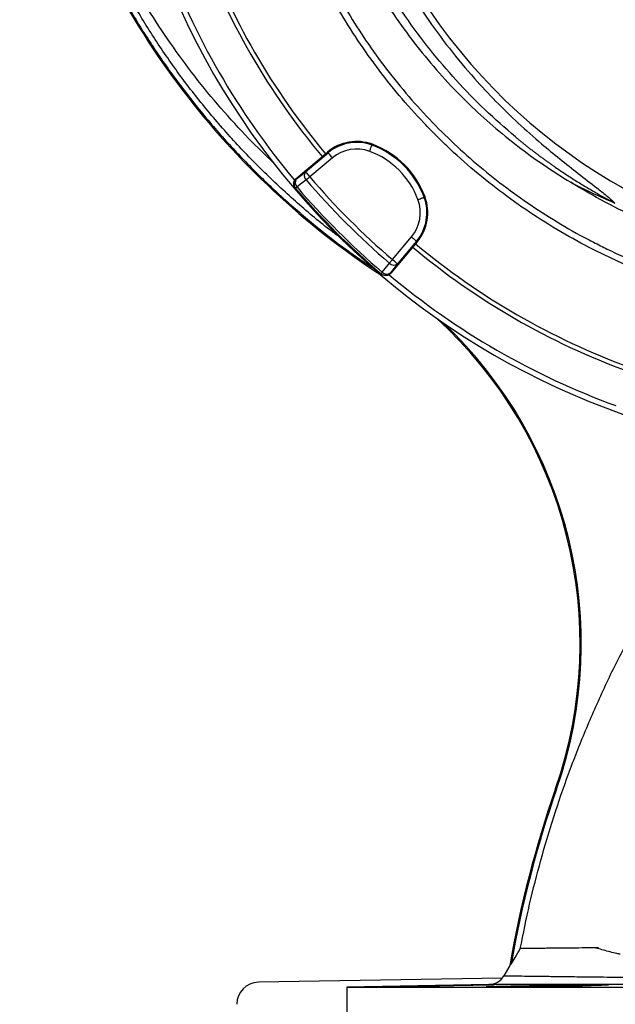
# Model space of a CAD drawing. Header units: millimetres. Extents: x 2629 to 4444, y 1692 to 5472.
# Tile 8 of 22: x 2629 to 3169, y 3353 to 4246. Entities that reach past the tile are written whole.
import ezdxf

# ---------------------------------------------------------------- set-up
doc = ezdxf.new("R2010")
doc.units = ezdxf.units.MM
doc.header["$LTSCALE"] = 2

msp = doc.modelspace()

# ---------------------------------------------------------------- linework, layer by layer
at = {"color": 7, "linetype": 'Continuous', "lineweight": 25}
for p, q in [((2948.9, 4133.25), (2948.6, 4132.46)), ((2879.62, 4102.2), (2906.42, 4124.69)), ((2888.2, 4108.3), (2908.78, 4125.56)), ((2912.63, 4120.97), (2892.06, 4103.7)), ((2906.42, 4124.69), (2908.24, 4126.21)), ((2908.24, 4126.21), (2908.78, 4125.56)), ((2879.62, 4102.2), (2879.93, 4101.84)), ((2878.91, 4093.71), (2879.22, 4093.35)), ((2996.7, 4085.45), (2995.91, 4085.15)), ((2967.15, 4028.61), (2984.42, 4049.19)), ((2988.14, 4042.97), (2965.65, 4016.17)), ((2989.01, 4045.33), (2971.75, 4024.75)), ((2989.66, 4044.79), (2988.14, 4042.97)), ((2989.66, 4044.79), (2989.01, 4045.33)), ((2956.8, 4015.77), (2957.16, 4015.46)), ((2965.28, 4016.48), (2965.65, 4016.17)), ((3116.19, 3548.09), (3115.2, 3548.44)), ((3073.68, 3387.89), (3068.31, 3378.59)), ((3066.92, 3376.55), (2845.44, 3372.68)), ((3054.74, 3370.59), (2925.79, 3368.34)), ((3004.3, 3369.61), (3004.3, 3369.19)), ((3091.34, 3369.61), (3091.34, 3368.47)), ((2925.79, 3368.34), (2925.79, 3300.34)), ((2925.79, 3368.34), (3885.79, 3368.34))]:
    msp.add_line(p, q, dxfattribs=at)
at = {"color": 8, "linetype": 'Continuous', "lineweight": 25}
msp.add_line((2956.47, 4014.74), (2956.47, 4014.74), dxfattribs=at)
at = {"color": 7, "linetype": 'Continuous', "lineweight": 25, "flags": 128}
for points in [[(2946.52, 4126.84), (2946.91, 4127.91), (2947.3, 4128.95), (2947.65, 4129.9), (2947.97, 4130.75), (2948.23, 4131.45), (2948.42, 4131.98), (2948.55, 4132.32), (2948.6, 4132.46)], [(2912.63, 4120.97), (2911.9, 4121.85), (2911.19, 4122.69), (2910.53, 4123.47), (2909.96, 4124.16), (2909.48, 4124.74), (2909.11, 4125.17), (2908.88, 4125.45), (2908.78, 4125.56)], [(2879.93, 4101.84), (2883.98, 4105), (2888.2, 4108.3)], [(2888.2, 4108.3), (2888.3, 4108.18), (2888.53, 4107.9), (2888.9, 4107.47), (2889.38, 4106.9), (2889.96, 4106.21), (2890.61, 4105.43), (2891.32, 4104.58), (2892.06, 4103.7)], [(2888.83, 4100.95), (2889.16, 4101.23), (2889.52, 4101.54), (2889.91, 4101.87), (2890.31, 4102.21), (2890.73, 4102.57), (2891.17, 4102.94), (2891.61, 4103.32), (2892.06, 4103.7)], [(2879.22, 4093.35), (2879.24, 4093.37), (2879.31, 4093.42), (2879.42, 4093.52), (2879.57, 4093.65), (2879.76, 4093.81), (2879.99, 4094.01), (2880.26, 4094.23), (2880.56, 4094.49)], [(2888.83, 4100.95), (2882.14, 4095.72), (2880.56, 4094.49)], [(2990.29, 4083.07), (2991.36, 4083.47), (2992.39, 4083.85), (2993.35, 4084.2), (2994.2, 4084.52), (2994.9, 4084.78), (2995.43, 4084.97), (2995.77, 4085.1), (2995.91, 4085.15)], [(2984.42, 4049.19), (2985.3, 4048.45), (2986.14, 4047.74), (2986.92, 4047.09), (2987.61, 4046.51), (2988.18, 4046.03), (2988.62, 4045.66), (2988.9, 4045.43), (2989.01, 4045.33)], [(2957.94, 4017.11), (2963.16, 4023.8), (2964.4, 4025.38)], [(2964.4, 4025.38), (2964.68, 4025.71), (2964.99, 4026.07), (2965.32, 4026.46), (2965.66, 4026.86), (2966.02, 4027.28), (2966.39, 4027.72), (2966.77, 4028.16), (2967.15, 4028.61)], [(2971.75, 4024.75), (2968.45, 4020.53), (2965.28, 4016.48)], [(2971.75, 4024.75), (2971.63, 4024.85), (2971.35, 4025.09), (2970.92, 4025.45), (2970.35, 4025.93), (2969.66, 4026.51), (2968.87, 4027.16), (2968.03, 4027.87), (2967.15, 4028.61)], [(2956.8, 4015.77), (2956.82, 4015.79), (2956.87, 4015.86), (2956.97, 4015.97), (2957.09, 4016.12), (2957.26, 4016.31), (2957.45, 4016.54), (2957.68, 4016.81), (2957.94, 4017.11)]]:
    msp.add_lwpolyline(points, dxfattribs=at)
at = {"color": 7, "linetype": 'Continuous', "lineweight": 25}
for centre, radius, start, end in [((3405.79, 4542.34), 693, 181.57108, 267.02226), ((3405.79, 4542.34), 655, 200.09164, 219.90836), ((3405.79, 4542.34), 651, 200.0922, 219.9078), ((3405.79, 4542.34), 688, 200.05764, 219.93679), ((3434.94, 4551.54), 526, 209.38318, 262.34866), ((2934.62, 4094.77), 41.05, 69.65135, 130), ((2934.62, 4094.77), 40.2, 69.65135, 130), ((2934.62, 4094.77), 34.21, 69.65135, 130), ((2920.71, 4057.26), 80.2, 20.34865, 69.65135), ((2920.71, 4057.26), 81.05, 20.34865, 69.65135), ((2920.71, 4057.26), 74.21, 20.34865, 69.65135), ((2892.63, 4104.97), 5.53, 143.10253, 226.66402), ((3405.79, 4542.34), 675.51, 220.49145, 229.50855), ((2883.79, 4097.24), 6, 129.98333, 220.43497), ((2884.36, 4098.51), 5.53, 143.09665, 226.64413), ((3405.79, 4542.34), 692, 220.45336, 229.54664), ((3405.79, 4542.34), 690.24, 220.45336, 229.54664), ((3405.79, 4542.34), 679.76, 220.49145, 229.50855), ((2958.22, 4071.17), 40.2, 320, 20.34865), ((2958.22, 4071.17), 41.05, 320, 20.34865), ((2958.22, 4071.17), 34.21, 320, 20.34865), ((3405.79, 4542.34), 655, 230.09164, 249.90836), ((3405.79, 4542.34), 651, 230.0922, 249.9078), ((2968.42, 4029.18), 5.53, 223.33598, 306.89747), ((2960.69, 4020.34), 6, 229.56503, 320.01667), ((2961.96, 4020.91), 5.53, 223.35587, 306.90335), ((3405.79, 4542.34), 688, 230.06217, 249.93742), ((2737.46, 3680.02), 400, 340.79408, 47.64458), ((2737.46, 3680.02), 401.05, 340.79408, 46.58547), ((4068.98, 3216.18), 1010, 160.79408, 170.21179), ((4068.98, 3216.18), 1008.95, 160.79408, 170.13712), ((3054.46, 3386.59), 16, 271, 330), ((2845.79, 3352.69), 20, 91, 180)]:
    msp.add_arc(centre, radius, start, end, dxfattribs=at)
msp.add_ellipse((3434.94, 4744.31), major_axis=(0, 719.45), ratio=0.963433, start_param=2.684346, end_param=2.747955, dxfattribs=at)
for points, knots in [([(3405.17, 5467.22), (3364.23, 5462.98), (3323.48, 5456), (3263.09, 5441.4), (3243.09, 5435.85), (3203.39, 5423.36), (3183.73, 5416.41), (3125.85, 5393.48), (3088.57, 5375.43), (3017.16, 5334.23), (2983.05, 5311.08), (2918.44, 5259.97), (2887.93, 5231.99), (2831.16, 5171.7), (2804.91, 5139.43), (2757.48, 5071.38), (2736.29, 5035.61), (2699.39, 4961.58), (2683.71, 4923.35), (2658.11, 4845.1), (2648.17, 4805.07), (2634.17, 4723.72), (2630.12, 4682.42), (2628.87, 4630.43), (2628.8, 4620), (2629.12, 4599.17), (2629.5, 4588.79), (2631.31, 4557.75), (2633.4, 4537.2), (2642.25, 4476.14), (2651.57, 4436.22), (2689.14, 4320.05), (2727.03, 4247.37), (2801.42, 4149.74), (2829.11, 4119.12), (2889.36, 4062.89), (2921.94, 4037.3), (2956.47, 4014.74)], [0, 0, 0, 0, 0.0625, 0.0625, 0.09375, 0.09375, 0.125, 0.125, 0.1875, 0.1875, 0.25, 0.25, 0.3125, 0.3125, 0.375, 0.375, 0.4375, 0.4375, 0.5, 0.5, 0.5625, 0.5625, 0.625, 0.625, 0.640625, 0.640625, 0.65625, 0.65625, 0.6875, 0.6875, 0.75, 0.75, 0.875, 0.875, 0.9375, 0.9375, 1, 1, 1, 1]), ([(3405.27, 5466.18), (3389.08, 5464.25), (3359.84, 5460.78), (3317.91, 5453.15), (3279.41, 5444.59), (3241.3, 5434.33), (3203.69, 5422.43), (3168.78, 5409.63), (3136.54, 5396.22), (3106.86, 5382.52), (3077.74, 5367.68), (3049.21, 5351.74), (3021.32, 5334.7), (2994.1, 5316.61), (2967.6, 5297.47), (2941.87, 5277.32), (2913.29, 5253.12), (2882.4, 5224.33), (2849.84, 5190.45), (2819.22, 5154.85), (2790.66, 5117.64), (2764.22, 5078.93), (2739.95, 5038.82), (2717.95, 4997.43), (2698.26, 4954.89), (2680.94, 4911.33), (2666.08, 4866.87), (2653.71, 4821.65), (2644.67, 4779.68), (2638.33, 4741.23), (2633.7, 4703.5), (2630.55, 4662.61), (2629.49, 4618.64), (2630.89, 4575.96), (2634.68, 4534.73), (2640.54, 4495.04), (2648.6, 4455.73), (2658.82, 4416.94), (2671.16, 4378.76), (2685.56, 4341.41), (2701.99, 4304.98), (2720.37, 4269.59), (2740.68, 4235.27), (2762.87, 4202.14), (2786.85, 4170.28), (2812.18, 4140.21), (2838.71, 4111.96), (2866.29, 4085.48), (2895.28, 4060.53), (2922.9, 4038.89), (2941.36, 4026.36), (2949.28, 4020.99)], [0, 0, 0, 0, 0.024886, 0.044924, 0.064991, 0.085066, 0.105129, 0.125163, 0.141782, 0.158408, 0.175027, 0.191645, 0.20827, 0.224889, 0.241508, 0.258134, 0.274753, 0.298636, 0.322538, 0.346421, 0.370247, 0.394092, 0.417918, 0.441744, 0.465588, 0.489413, 0.513239, 0.537084, 0.56091, 0.578723, 0.596537, 0.618897, 0.641273, 0.663628, 0.684019, 0.704427, 0.724819, 0.74521, 0.765617, 0.786008, 0.806277, 0.826562, 0.846831, 0.867099, 0.887383, 0.907651, 0.927056, 0.946502, 0.96596, 0.985404, 1, 1, 1, 1]), ([(2918.86, 4049.3), (2915.96, 4051.42), (2902.17, 4061.51), (2878.88, 4081.42), (2849.12, 4108.96), (2821.05, 4138.24), (2794.67, 4168.96), (2770.1, 4201.05), (2747.43, 4234.48), (2726.69, 4269.19), (2707.9, 4305.06), (2691.13, 4341.92), (2676.47, 4379.6), (2664, 4417.92), (2653.8, 4456.82), (2645.84, 4496.23), (2640.06, 4536.08), (2636.44, 4576.18), (2634.96, 4616.37), (2635.64, 4656.81), (2638.41, 4697.45), (2643.17, 4738.25), (2649.92, 4778.81), (2658.62, 4819), (2669.25, 4858.68), (2682.42, 4899.71), (2698.52, 4941.94), (2717.86, 4985.16), (2739.6, 5027.3), (2763.66, 5068.16), (2789.91, 5107.56), (2818.29, 5145.34), (2848.8, 5181.41), (2881.32, 5215.76), (2915.75, 5248.3), (2951.93, 5278.88), (2989.71, 5307.35), (3028.82, 5333.49), (3069.17, 5357.26), (3110.6, 5378.69), (3152.18, 5397.37), (3193.75, 5413.42), (3235.11, 5427.04), (3277.15, 5438.65), (3319.69, 5448.19), (3362.58, 5455.84), (3391.4, 5459.24), (3405.79, 5460.94)], [0, 0, 0, 0, 0.005629, 0.026809, 0.048024, 0.06924, 0.090423, 0.111538, 0.132619, 0.153767, 0.174949, 0.196132, 0.217281, 0.238362, 0.259327, 0.280352, 0.301412, 0.322477, 0.343513, 0.364485, 0.385918, 0.407402, 0.428911, 0.450421, 0.471904, 0.493337, 0.518022, 0.542785, 0.567587, 0.592389, 0.617152, 0.641836, 0.6665, 0.691241, 0.716021, 0.740801, 0.765541, 0.790204, 0.814584, 0.838982, 0.863362, 0.886087, 0.908864, 0.931671, 0.954482, 0.977268, 1, 1, 1, 1]), ([(3283.79, 3989.48), (3261.76, 3994.36), (3240.17, 4000.52), (3208.42, 4011.66), (3197.94, 4015.68), (3182.38, 4022.21), (3177.22, 4024.46), (3166.96, 4029.13), (3161.87, 4031.54), (3136.66, 4043.92), (3117.26, 4054.94), (3079.93, 4079.13), (3062, 4092.31), (3036.23, 4113.72), (3027.82, 4121.13), (3015.5, 4132.66), (3011.43, 4136.58), (3003.45, 4144.51), (2999.53, 4148.52), (2980.26, 4168.85), (2965.91, 4185.91), (2939.32, 4221.56), (2927.08, 4240.16), (2913.11, 4264.39), (2910.39, 4269.29), (2905.07, 4279.18), (2902.48, 4284.18), (2894.92, 4299.31), (2890.21, 4309.5), (2877.02, 4340.34), (2869.5, 4361.29), (2856.95, 4403.96), (2851.92, 4425.68), (2847.24, 4453.32), (2846.39, 4458.87), (2845.22, 4467.24), (2844.86, 4470.03), (2844.16, 4475.63), (2843.84, 4478.42), (2842.32, 4492.41), (2841.44, 4503.61), (2839.8, 4537.24), (2840.04, 4559.68), (2842.02, 4587.79), (2842.51, 4593.41), (2843.63, 4604.59), (2844.28, 4610.17), (2846.46, 4626.83), (2848.24, 4637.85), (2854.53, 4670.69), (2860, 4692.27), (2870.14, 4724.17), (2873.83, 4734.72), (2879.87, 4750.43), (2881.96, 4755.65), (2886.32, 4766.04), (2888.57, 4771.21), (2900.22, 4796.85), (2910.73, 4816.75), (2922.44, 4836.03)], [0, 0, 0, 0, 0.0625, 0.0625, 0.09375, 0.09375, 0.109375, 0.109375, 0.125, 0.125, 0.1875, 0.1875, 0.25, 0.25, 0.28125, 0.28125, 0.296875, 0.296875, 0.3125, 0.3125, 0.375, 0.375, 0.4375, 0.4375, 0.453125, 0.453125, 0.46875, 0.46875, 0.5, 0.5, 0.5625, 0.5625, 0.625, 0.625, 0.640625, 0.640625, 0.648437, 0.648437, 0.65625, 0.65625, 0.6875, 0.6875, 0.75, 0.75, 0.765625, 0.765625, 0.78125, 0.78125, 0.8125, 0.8125, 0.875, 0.875, 0.90625, 0.90625, 0.921875, 0.921875, 0.9375, 0.9375, 1, 1, 1, 1]), ([(2927.56, 4832.92), (2924.17, 4827.22), (2917.41, 4815.82), (2908.02, 4798.24), (2899.21, 4780.34), (2889.7, 4759.11), (2879.93, 4734.43), (2870.45, 4706.17), (2862.42, 4677.19), (2855.91, 4647.55), (2850.98, 4617.35), (2847.76, 4587.44), (2846.17, 4557.94), (2846.12, 4528.82), (2847.58, 4499.63), (2850.64, 4469.88), (2855.4, 4439.75), (2861.93, 4409.37), (2870.22, 4379.1), (2880.3, 4349.06), (2892.18, 4319.37), (2905.6, 4290.67), (2920.48, 4263.04), (2936.7, 4236.53), (2954.54, 4210.72), (2973.99, 4185.71), (2995.02, 4161.62), (3017.19, 4138.98), (3040.37, 4117.83), (3064.46, 4098.19), (3089.83, 4079.69), (3116.52, 4062.65), (3136.64, 4050.85), (3148, 4045.3), (3149.78, 4044.44)], [0, 0, 0, 0, 0.021642, 0.043284, 0.065035, 0.086787, 0.11921, 0.151655, 0.184077, 0.217365, 0.250679, 0.283967, 0.31553, 0.347092, 0.379001, 0.410909, 0.444709, 0.478535, 0.512336, 0.547119, 0.58193, 0.616713, 0.650512, 0.684338, 0.718137, 0.752918, 0.787726, 0.822507, 0.856312, 0.890142, 0.923947, 0.958735, 0.993552, 1, 1, 1, 1]), ([(2972.02, 4291.32), (2974.08, 4287.47), (2981.82, 4273.04), (2997.35, 4249.25), (3018.44, 4220.14), (3039.86, 4194.52), (3060.94, 4172.04), (3081.24, 4152.34), (3100.68, 4135.07), (3118.98, 4119.97), (3135.85, 4106.73), (3150.01, 4095.82), (3161.26, 4087), (3166.48, 4082.26), (3169.09, 4079.88)], [0, 0, 0, 0, 0.044896, 0.168274, 0.291529, 0.41438, 0.511255, 0.608188, 0.705076, 0.778604, 0.852133, 0.925835, 0.962948, 1, 1, 1, 1]), ([(2949.61, 4280.87), (2952.2, 4276.39), (2960.04, 4262.83), (2974.89, 4241.17), (2993.97, 4215.98), (3014.61, 4192.02), (3036.05, 4169.98), (3058.14, 4149.82), (3080.69, 4131.47), (3104.22, 4114.27), (3120.7, 4103.93), (3128.94, 4098.77)], [0, 0, 0, 0, 0.060559, 0.183547, 0.306514, 0.429249, 0.551564, 0.663586, 0.775786, 0.887983, 1, 1, 1, 1]), ([(3078.83, 4139.91), (3069.44, 4148.06), (3050.66, 4164.37), (3024.75, 4191.1), (3000.58, 4219.3), (2978.71, 4249.17), (2964.16, 4270.91), (2957.61, 4282.99), (2956.91, 4284.27)], [0, 0, 0, 0, 0.195359, 0.390709, 0.586066, 0.781417, 0.976775, 1, 1, 1, 1]), ([(3078.83, 4139.91), (3079.63, 4139.24), (3081.24, 4137.9), (3083.67, 4135.91), (3086.11, 4133.94), (3088.56, 4131.98), (3091.03, 4130.04), (3093.51, 4128.11), (3096, 4126.2), (3098.5, 4124.31), (3101.02, 4122.43), (3103.55, 4120.56), (3106.09, 4118.71), (3108.64, 4116.88), (3111.21, 4115.06), (3115.93, 4111.75), (3122.87, 4107.04), (3132.13, 4101.05), (3141.51, 4095.27), (3149.34, 4090.68), (3155.52, 4087.18), (3160.02, 4084.7), (3164.54, 4082.26), (3167.57, 4080.68), (3169.09, 4079.88)], [0, 0, 0, 0, 0.0289947, 0.0579823, 0.0869639, 0.1159407, 0.1449138, 0.1738846, 0.202854, 0.2318233, 0.2607937, 0.2897664, 0.3187425, 0.3477231, 0.3767096, 0.4057029, 0.5071482, 0.6085456, 0.7099455, 0.8113982, 0.8585678, 0.9057213, 0.9528637, 1, 1, 1, 1]), ([(2878.91, 4093.71), (2878.65, 4094.02), (2878.43, 4094.34), (2878.05, 4095.02), (2877.89, 4095.39), (2877.65, 4096.14), (2877.56, 4096.53), (2877.47, 4097.31), (2877.47, 4097.71), (2877.53, 4098.49), (2877.6, 4098.88), (2877.82, 4099.64), (2877.97, 4100.01), (2878.33, 4100.71), (2878.54, 4101.04), (2879.04, 4101.66), (2879.32, 4101.95), (2879.62, 4102.2)], [0, 0, 0, 0, 0.125, 0.125, 0.25, 0.25, 0.375, 0.375, 0.5, 0.5, 0.625, 0.625, 0.75, 0.75, 0.875, 0.875, 1, 1, 1, 1]), ([(3405.79, 4021.42), (3393.6, 4021.51), (3369.23, 4021.71), (3332.56, 4025.32), (3295.96, 4031.43), (3260.25, 4040.17), (3225.83, 4051.25), (3192.61, 4064.59), (3160.1, 4080.2), (3139.32, 4092.58), (3128.94, 4098.77)], [0, 0, 0, 0, 0.12552, 0.25104, 0.379214, 0.507389, 0.629316, 0.751243, 0.875621, 1, 1, 1, 1]), ([(3149.74, 4044.37), (3153.85, 4042.26), (3163.31, 4037.39), (3178.15, 4030.49), (3193.7, 4023.75), (3208.23, 4017.94), (3221.68, 4012.97), (3234.02, 4008.73), (3245.25, 4005.15), (3255.33, 4002.16), (3264.19, 3999.7), (3271.39, 3997.81), (3276.99, 3996.42), (3281.19, 3995.42), (3283.73, 3994.82), (3284.93, 3994.55), (3285.08, 3994.51)], [0, 0, 0, 0, 0.1025994, 0.2361604, 0.3584403, 0.4695804, 0.5697548, 0.6591738, 0.7381045, 0.806905, 0.8658688, 0.9143522, 0.9500731, 0.9766087, 0.996995, 1, 1, 1, 1]), ([(2965.65, 4016.17), (2965.39, 4015.87), (2965.11, 4015.59), (2964.5, 4015.1), (2964.16, 4014.88), (2963.46, 4014.52), (2963.1, 4014.38), (2962.34, 4014.16), (2961.95, 4014.08), (2961.16, 4014.02), (2960.77, 4014.02), (2959.98, 4014.11), (2959.59, 4014.2), (2958.85, 4014.44), (2958.48, 4014.59), (2957.79, 4014.98), (2957.46, 4015.21), (2957.16, 4015.46)], [0, 0, 0, 0, 0.125, 0.125, 0.25, 0.25, 0.375, 0.375, 0.5, 0.5, 0.625, 0.625, 0.75, 0.75, 0.875, 0.875, 1, 1, 1, 1]), ([(3083.18, 3403.28), (3085.9, 3416.72), (3091.34, 3443.63), (3101.6, 3483.52), (3113.36, 3522.99), (3126.88, 3562.28), (3142.18, 3601.35), (3159.27, 3640.1), (3177.96, 3678.1), (3196.84, 3712.66), (3215.4, 3744), (3233.72, 3772), (3254.06, 3799.12), (3276.84, 3824.74), (3295.72, 3843.9), (3307.46, 3853.71), (3310.32, 3856.09)], [0, 0, 0, 0, 0.079918, 0.159903, 0.239888, 0.319806, 0.401983, 0.484234, 0.566484, 0.648662, 0.713647, 0.778648, 0.843557, 0.910899, 0.978332, 1, 1, 1, 1]), ([(3074.94, 3389.01), (3076.15, 3391.1), (3078.9, 3395.85), (3081.65, 3400.61), (3083.18, 3403.28)], [0, 0, 0, 0, 0.440045, 1, 1, 1, 1]), ([(3154.24, 3403.95), (3143.88, 3403.85), (3134.54, 3403.76), (3122.06, 3403.65), (3118.16, 3403.61), (3112.71, 3403.56), (3110.96, 3403.54), (3107.64, 3403.51), (3106.06, 3403.49), (3098.52, 3403.42), (3093.73, 3403.38), (3086.58, 3403.31), (3084.23, 3403.29), (3083.18, 3403.28)], [0, 0, 0, 0, 0.25, 0.25, 0.375, 0.375, 0.4375, 0.4375, 0.5, 0.5, 0.75, 0.75, 1, 1, 1, 1]), ([(3173.81, 3398.07), (3172.84, 3398.28), (3167.56, 3399.47), (3160.76, 3401.17), (3154.7, 3402.99), (3152.52, 3403.62), (3152, 3403.82), (3151.96, 3403.84), (3151.94, 3403.85), (3151.93, 3403.86), (3151.92, 3403.86), (3151.91, 3403.87), (3151.91, 3403.87), (3151.9, 3403.87), (3151.9, 3403.88), (3151.9, 3403.88), (3151.9, 3403.88), (3151.9, 3403.88), (3151.9, 3403.89), (3151.91, 3403.89), (3151.92, 3403.9), (3151.97, 3403.91), (3152.17, 3403.92), (3152.93, 3403.94), (3153.66, 3403.94), (3154.24, 3403.95)], [0, 0, 0, 0, 0.11261, 0.611922, 0.828799, 0.896365, 0.898726, 0.900182, 0.901142, 0.901786, 0.902223, 0.902519, 0.902721, 0.902895, 0.903015, 0.903073, 0.903121, 0.903171, 0.903223, 0.903309, 0.903572, 0.904775, 0.909544, 0.92859, 1, 1, 1, 1]), ([(3074.94, 3389.01), (3074.76, 3389.01), (3074.41, 3389.01), (3073.93, 3388.27), (3073.68, 3387.89)], [0, 0, 0, 0, 0.49853, 1, 1, 1, 1]), ([(3068.31, 3378.59), (3068.54, 3378.59), (3068.98, 3378.58), (3072.57, 3378.55), (3078.37, 3378.48), (3086.53, 3378.38), (3096.84, 3378.24), (3109.25, 3378.08), (3123.87, 3377.9), (3138.62, 3377.72), (3152.55, 3377.56), (3165.1, 3377.41), (3178.37, 3377.26), (3187.82, 3377.17), (3192.54, 3377.12)], [0, 0, 0, 0, 0.092843, 0.185686, 0.281189, 0.376693, 0.46956, 0.562427, 0.657941, 0.753456, 0.814724, 0.875992, 0.937996, 1, 1, 1, 1]), ([(3024.84, 3369.61), (3022.73, 3369.57), (3018.74, 3369.48), (3011.61, 3369.33), (3004.2, 3369.19), (2996.31, 3369.05), (2988.21, 3368.91), (2980.12, 3368.78), (2972.27, 3368.67), (2964.88, 3368.57), (2958.15, 3368.48), (2952.3, 3368.41), (2947.46, 3368.37), (2943.81, 3368.34), (2941.4, 3368.34), (2940.35, 3368.35), (2940.64, 3368.39), (2942.32, 3368.45), (2945.29, 3368.53), (2949.5, 3368.62), (2954.8, 3368.73), (2961.08, 3368.85), (2968.12, 3368.99), (2975.75, 3369.13), (2983.73, 3369.27), (2991.85, 3369.41), (2998.77, 3369.52), (3002.82, 3369.59), (3004.3, 3369.61)], [0, 0, 0, 0, 0.043868, 0.082775, 0.121683, 0.160595, 0.199506, 0.238417, 0.277329, 0.316236, 0.355144, 0.394046, 0.432949, 0.471847, 0.510745, 0.549641, 0.588537, 0.627433, 0.666329, 0.705228, 0.744127, 0.78303, 0.821934, 0.860843, 0.899751, 0.938663, 0.977574, 1, 1, 1, 1]), ([(3004.3, 3369.61), (3006.11, 3369.65), (3009.73, 3369.71), (3015.77, 3369.82), (3022.21, 3369.93), (3028.9, 3370.04), (3035.32, 3370.15), (3041.79, 3370.25), (3047.51, 3370.33), (3052.22, 3370.39), (3055.66, 3370.42), (3058.05, 3370.44), (3059.37, 3370.43), (3059.53, 3370.4), (3058.58, 3370.35), (3056.49, 3370.28), (3053.37, 3370.19), (3049.27, 3370.09), (3044.33, 3369.98), (3038.68, 3369.87), (3032.17, 3369.74), (3027.4, 3369.66), (3024.84, 3369.61)], [0, 0, 0, 0, 0.042513, 0.085027, 0.134754, 0.184481, 0.234207, 0.283934, 0.345979, 0.395685, 0.44539, 0.495096, 0.544802, 0.594506, 0.644209, 0.693915, 0.743621, 0.793335, 0.843049, 0.892771, 0.942493, 1, 1, 1, 1]), ([(3147.46, 3369.61), (3147.34, 3369.6), (3146.68, 3369.55), (3144.8, 3369.46), (3141.08, 3369.32), (3136.16, 3369.17), (3130.24, 3369.03), (3123.46, 3368.9), (3116.04, 3368.77), (3108.16, 3368.66), (3100.06, 3368.56), (3091.97, 3368.47), (3084.11, 3368.41), (3076.72, 3368.36), (3069.99, 3368.34), (3064.14, 3368.34), (3059.29, 3368.36), (3055.63, 3368.4), (3053.22, 3368.46), (3052.16, 3368.54), (3052.45, 3368.63), (3054.12, 3368.74), (3057.08, 3368.87), (3061.29, 3369), (3066.58, 3369.14), (3072.86, 3369.28), (3079.28, 3369.41), (3085.51, 3369.52), (3089.39, 3369.58), (3091.34, 3369.61)], [0, 0, 0, 0, 0.008848, 0.047752, 0.086655, 0.125564, 0.164473, 0.203383, 0.242294, 0.281202, 0.32011, 0.359014, 0.397917, 0.436816, 0.475714, 0.514609, 0.553504, 0.592398, 0.631292, 0.670188, 0.709084, 0.747984, 0.786884, 0.825789, 0.864694, 0.903604, 0.942513, 0.971256, 1, 1, 1, 1]), ([(3189.95, 3370.62), (3184.58, 3370.61), (3173.83, 3370.61), (3158.63, 3370.61), (3144.18, 3370.61), (3128.9, 3370.6), (3113.39, 3370.6), (3098.15, 3370.6), (3084.94, 3370.6), (3074.01, 3370.59), (3065.5, 3370.59), (3059.37, 3370.59), (3055.47, 3370.59), (3054.98, 3370.59), (3054.74, 3370.59)], [0, 0, 0, 0, 0.065091, 0.130181, 0.196202, 0.262222, 0.353096, 0.44397, 0.53747, 0.63097, 0.721903, 0.812836, 0.906418, 1, 1, 1, 1]), ([(3091.34, 3369.61), (3092.51, 3369.65), (3095.13, 3369.72), (3100.07, 3369.83), (3105.92, 3369.94), (3112.28, 3370.05), (3118.94, 3370.16), (3125.71, 3370.25), (3132.4, 3370.32), (3138.82, 3370.38), (3145.29, 3370.42), (3151.01, 3370.44), (3155.72, 3370.43), (3159.17, 3370.39), (3161.57, 3370.34), (3162.89, 3370.27), (3163.06, 3370.18), (3162.11, 3370.08), (3160.03, 3369.97), (3156.92, 3369.86), (3152.82, 3369.74), (3149.44, 3369.66), (3147.56, 3369.62), (3147.46, 3369.61)], [0, 0, 0, 0, 0.040207, 0.089932, 0.139658, 0.189384, 0.239111, 0.288834, 0.338557, 0.388273, 0.437988, 0.499989, 0.549694, 0.599399, 0.649104, 0.698809, 0.748518, 0.798227, 0.847945, 0.897663, 0.947388, 0.997113, 1, 1, 1, 1])]:
    msp.add_open_spline(points, degree=3, knots=knots, dxfattribs=at)
at = {"color": 8, "linetype": 'Continuous', "lineweight": 25}
msp.add_open_spline([(2859.16, 4116.39), (2851.64, 4123.63), (2835.11, 4139.55), (2811.28, 4165.82), (2787.47, 4194.74), (2765.35, 4224.87), (2745.04, 4255.88), (2726.54, 4287.7), (2709.85, 4320.23), (2694.87, 4353.62), (2681.55, 4388.03), (2669.94, 4423.42), (2660.13, 4459.72), (2652.23, 4496.64), (2646.29, 4534.09), (2642.35, 4572), (2640.46, 4610.26), (2640.61, 4650.1), (2642.73, 4691.32), (2647.1, 4733.72), (2653.62, 4775.76), (2662.26, 4817.35), (2672.99, 4858.42), (2685.82, 4898.9), (2700.71, 4938.72), (2717.93, 4978.41), (2737.55, 5017.84), (2759.62, 5056.82), (2783.77, 5094.62), (2809.94, 5131.07), (2838.03, 5166.06), (2867.48, 5198.97), (2898.09, 5229.78), (2929.67, 5258.49), (2962.63, 5285.52), (2996.9, 5310.81), (3032.41, 5334.33), (3069.12, 5356.04), (3106.95, 5375.9), (3146.45, 5394.14), (3187.61, 5410.6), (3230.29, 5425.04), (3273.6, 5437.36), (3317.35, 5447.47), (3361.4, 5455.56), (3391, 5459.13), (3405.79, 5460.91)], degree=3, knots=[0, 0, 0, 0, 0.017302, 0.038037, 0.058726, 0.079357, 0.099936, 0.120118, 0.140293, 0.160479, 0.180696, 0.201376, 0.222122, 0.242945, 0.263859, 0.284878, 0.306018, 0.32724, 0.350809, 0.374315, 0.397774, 0.421196, 0.444598, 0.468004, 0.491434, 0.514912, 0.539565, 0.564262, 0.588986, 0.613722, 0.638457, 0.663177, 0.686743, 0.710267, 0.733753, 0.757223, 0.780701, 0.804207, 0.827759, 0.851369, 0.87618, 0.90107, 0.925907, 0.950666, 0.97536, 1, 1, 1, 1], dxfattribs=at)

doc.saveas('drawing.dxf')
